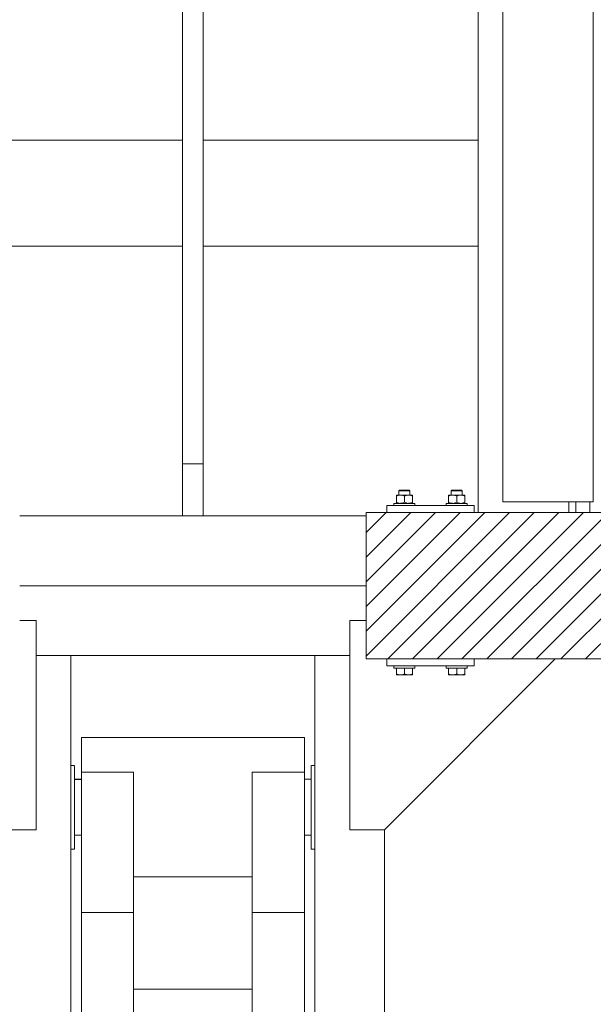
# Model space of a CAD drawing. Header units: millimetres. Extents: x 53056 to 116131, y -669674 to -625124.
# Tile 131 of 168: x 73464 to 74288, y -645721 to -644309. Entities that reach past the tile are written whole.
import ezdxf

# ---------------------------------------------------------------- set-up
doc = ezdxf.new("R2010")
doc.units = ezdxf.units.MM
doc.header["$MEASUREMENT"] = 0
doc.linetypes.add('DGN Style 1', pattern=[536.1990872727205, 0.8921781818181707, -535.3069090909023])
for name, color, linetype, lineweight in [('Side Cradle Blocks', 7, 'Continuous', 0), ('Side Cradle Hydraulic Arm Support', 7, 'Continuous', 0), ('Side Cradle Stbd', 7, 'Continuous', 0), ('Side Cradle Tower Rail Frame', 7, 'Continuous', 0)]:
    doc.layers.add(name, color=color, linetype=linetype, lineweight=lineweight)

# ---------------------------------------------------------------- blocks, each defined once
blk = doc.blocks.new('*U88')
at = {"layer": 'Side Cradle Hydraulic Arm Support', "color": 7, "linetype": 'Continuous', "lineweight": 0}
for p, q in [((-174.9890305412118, -1059.440342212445), (-174.9890305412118, 1359.465325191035)), ((175.0109694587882, 1359.465325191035), (175.0109694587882, -1059.440342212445)), ((-174.9889944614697, 1201.965289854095), (-170.1643245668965, 1201.965324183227)), ((170.1862635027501, 1201.965324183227), (175.010933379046, 1201.965289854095)), ((-160.0004414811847, 1191.965327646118), (-160.0004414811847, 990.9141499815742)), ((-160.0004414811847, 1191.965327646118), (-85.00044148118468, 1191.965327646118)), ((-85.00044148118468, 1191.965327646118), (-85.00044148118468, 990.9141499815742)), ((85.02238039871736, 990.9141499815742), (85.02238039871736, 1191.965327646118)), ((85.02238039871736, 1191.965327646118), (160.0223803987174, 1191.965327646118)), ((160.0223803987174, 990.9141499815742), (160.0223803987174, 1191.965327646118)), ((-160.0004775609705, 1181.964660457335), (-169.677583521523, 1181.964665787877)), ((-160.0004775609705, 1181.842186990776), (-169.677583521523, 1181.839004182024)), ((-169.677583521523, 1181.838918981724), (-160.0004775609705, 1181.842083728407)), ((169.6995224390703, 1181.96447884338), (160.022416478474, 1181.964484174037)), ((169.6995224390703, 1181.950625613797), (160.022416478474, 1181.947442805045)), ((169.699558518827, 1181.95026482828), (169.699558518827, 1181.950625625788)), ((160.0223803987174, 1169.558460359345), (160.0220196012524, 1169.551413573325)), ((160.0223803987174, 1103.696984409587), (160.0223803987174, 1141.965327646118)), ((-169.677583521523, 1101.980425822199), (-160.0004775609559, 1101.98356400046)), ((-160.0004775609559, 1101.966213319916), (-169.677583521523, 1101.966210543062)), ((169.6995224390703, 1102.090569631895), (160.022416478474, 1102.08744931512)), ((160.022416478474, 1102.087343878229), (169.6995224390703, 1102.09048205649)), ((169.6995224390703, 1101.966307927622), (160.022416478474, 1101.966305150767)), ((275.0109694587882, 316.6850334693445), (275.0109694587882, 1109.465289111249)), ((-170.7800019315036, 1081.965362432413), (-174.9889944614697, 1081.965495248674)), ((-169.7809386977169, 1081.965330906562), (-170.727046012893, 1081.965360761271)), ((-169.6776196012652, 1081.965327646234), (-169.7245107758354, 1081.965329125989)), ((-169.6776196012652, 1081.965327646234), (-169.6776196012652, 1086.532555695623)), ((169.699558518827, 1081.965327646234), (169.699558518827, 1086.532555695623)), ((169.7464496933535, 1081.965329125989), (169.699558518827, 1081.965327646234)), ((170.7489849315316, 1081.965360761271), (169.8028776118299, 1081.965330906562)), ((175.010933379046, 1081.965495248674), (170.8019408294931, 1081.965362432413)), ((85.02234431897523, 1041.965327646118), (-85.00040540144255, 1041.965327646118)), ((-160.0004414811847, 990.9141499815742), (-160.0004414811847, -1009.440339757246)), ((-160.0004414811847, 990.9141499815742), (-85.00044148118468, 990.9141499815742)), ((-85.00044148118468, 990.9141499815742), (-85.00044148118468, -1009.440339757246)), ((85.02238039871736, -968.7071967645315), (85.02238039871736, 990.9141499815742)), ((160.0223803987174, 990.9141499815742), (85.02238039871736, 990.9141499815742)), ((160.0223803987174, 990.9141490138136), (160.0223803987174, -1009.440339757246)), ((-160.0000806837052, 938.1203694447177), (-160.0004414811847, 938.1182538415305)), ((160.0220196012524, 938.1203694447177), (160.0223803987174, 938.1182538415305)), ((85.02238039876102, 881.2928032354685), (-85.00044148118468, 881.2928032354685))]:
    blk.add_line(p, q, dxfattribs=at)
at = {"layer": 'Side Cradle Hydraulic Arm Support', "color": 7, "linetype": 'Continuous', "lineweight": 0, "flags": 128}
for points in [[(-248.4889944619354, 1409.465325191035), (-224.9890305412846, 1409.465325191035), (-224.9890305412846, 1109.465325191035), (-274.9890305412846, 1109.465325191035), (-519.9889944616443, 1354.465289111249)], [(248.5109333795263, 1409.465325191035), (225.01096945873, 1409.465325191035), (225.01096945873, 1109.465325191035), (275.01096945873, 1109.465325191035), (520.0109333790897, 1354.465289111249)], [(-160.0004414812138, 1241.965327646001), (160.0223803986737, 1241.965327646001), (160.0223803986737, 1234.353280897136), (160.0223803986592, 1212.676005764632), (160.0223803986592, 1191.965363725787)], [(-160.0004414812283, 1191.96543087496), (-160.0004414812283, 1212.676005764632), (-160.0004414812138, 1234.353280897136), (-160.0004414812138, 1241.965327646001)], [(-169.7759792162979, 1201.965326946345), (-169.6776196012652, 1201.965327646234), (-169.6776196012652, 1197.398099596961), (-169.6776196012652, 1184.391734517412), (-169.6776196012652, 1164.926333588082), (-169.6776196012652, 1141.965327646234), (-169.6776196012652, 1119.004321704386), (-169.6776196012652, 1099.538920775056), (-169.6776196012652, 1086.532555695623)], [(169.699558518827, 1086.532555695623), (169.699558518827, 1099.538920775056), (169.699558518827, 1119.004321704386), (169.699558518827, 1141.965327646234), (169.699558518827, 1164.926333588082), (169.699558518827, 1184.391734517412), (169.699558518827, 1197.398099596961), (169.699558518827, 1201.965327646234), (169.7979181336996, 1201.965326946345)]]:
    blk.add_lwpolyline(points, dxfattribs=at)
blk = doc.blocks.new('*U55')
at = {"linetype": 'Continuous', "lineweight": 0}
h = blk.add_hatch(dxfattribs=at)
h.set_pattern_fill('HATCH', color=30, style=0, pattern_type=2)
h.set_pattern_definition([(45, (-10217.596151, 2250.661394), (-17.71895608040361, 17.71895608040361), [])])
h.paths.add_polyline_path([(-10632.45455786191, 2383.815325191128), (-10632.45455786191, 2378.815325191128), (-10632.45455786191, 2278.815325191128), (-10632.45455786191, 2228.815325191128), (-10632.45455786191, 2173.815325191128), (-10602.45455786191, 2173.815325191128), (-10477.45455786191, 2173.815325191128), (-10360.95459394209, 2173.815325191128), (-10302.45455786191, 2173.815325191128), (-10152.45455786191, 2173.815325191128), (-10122.5960745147, 2173.815325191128), (-9982.454557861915, 2173.815325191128), (-9982.454557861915, 2228.532219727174), (-9982.454557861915, 2278.815325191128), (-9982.454557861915, 2329.098430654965), (-9982.454557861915, 2383.815325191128), (-10122.59607451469, 2383.815325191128), (-10152.45455786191, 2383.815325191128), (-10302.45455786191, 2383.815325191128), (-10311.42136736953, 2383.815325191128), (-10331.42136736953, 2383.815325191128), (-10341.42136736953, 2383.815325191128), (-10471.42136736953, 2383.815325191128), (-10477.45455786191, 2383.815325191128), (-10602.45455786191, 2383.815325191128)])
at = {"color": 30, "linetype": 'Continuous', "lineweight": 0, "flags": 128}
blk.add_lwpolyline([(-10302.45455786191, 2383.815325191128), (-10311.42136736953, 2383.815325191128), (-10331.42136736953, 2383.815325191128), (-10341.42136736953, 2383.815325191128), (-10471.42136736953, 2383.815325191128), (-10477.45455786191, 2383.815325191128), (-10602.45455786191, 2383.815325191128), (-10632.45455786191, 2383.815325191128), (-10632.45455786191, 2383.815325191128), (-10632.45455786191, 2378.815325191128), (-10632.45455786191, 2278.815325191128), (-10632.45455786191, 2228.815325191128), (-10632.45455786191, 2173.815325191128), (-10602.45455786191, 2173.815325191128), (-10477.45455786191, 2173.815325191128), (-10360.95459394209, 2173.815325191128), (-10302.45455786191, 2173.815325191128)], dxfattribs=at)
at = {"layer": 'Side Cradle Blocks', "color": 7, "linetype": 'Continuous', "lineweight": 0}
for p, q in [((-10572.50481039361, 2415.815325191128), (-10574.77577383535, 2415.815325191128)), ((-10571.79770361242, 2414.815325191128), (-10574.393090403, 2414.815325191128)), ((-10508.11141211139, 2414.815325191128), (-10505.51602532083, 2414.815325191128)), ((-10507.40430533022, 2415.815325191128), (-10505.13334188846, 2415.815325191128)), ((-10589.03764763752, 2408.773167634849), (-10589.03764763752, 2408.598414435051)), ((-10589.03764763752, 2406.981257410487), (-10586.90129892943, 2407.964641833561)), ((-10589.03764763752, 2406.981257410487), (-10589.03764763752, 2398.607235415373)), ((-10588.34752420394, 2408.773167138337), (-10588.45561133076, 2408.772806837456)), ((-10583.24610274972, 2408.773167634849), (-10586.3121062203, 2408.773167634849)), ((-10585.50291652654, 2408.772806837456), (-10585.45459394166, 2408.772833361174)), ((-10583.24610274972, 2408.773167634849), (-10579.48982687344, 2408.773167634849)), ((-10579.75457402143, 2408.091579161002), (-10581.76984054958, 2408.648406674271)), ((-10577.45455786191, 2406.981257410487), (-10575.31820915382, 2407.964641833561)), ((-10577.45455786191, 2398.607235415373), (-10577.45455786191, 2406.981257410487)), ((-10571.6630129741, 2408.773167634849), (-10568.59700950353, 2408.773167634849)), ((-10568.17148424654, 2408.091579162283), (-10570.18675077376, 2408.648406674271)), ((-10569.4061992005, 2408.772806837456), (-10569.45452178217, 2408.772833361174)), ((-10566.45350439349, 2408.772806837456), (-10566.56162989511, 2408.773167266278)), ((-10565.87146808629, 2407.990024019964), (-10565.87146808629, 2408.028356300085)), ((-10565.87146808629, 2407.990024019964), (-10565.87146808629, 2406.981257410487)), ((-10565.87146808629, 2398.607235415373), (-10565.87146808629, 2406.981257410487)), ((-10514.03764763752, 2407.990024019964), (-10514.03764763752, 2408.028356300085)), ((-10514.03764763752, 2406.981257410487), (-10514.03764763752, 2407.990024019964)), ((-10514.03764763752, 2398.607235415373), (-10514.03764763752, 2406.981257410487)), ((-10513.45561133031, 2408.772806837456), (-10513.34748582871, 2408.773167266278)), ((-10511.73763147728, 2408.091579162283), (-10509.72236495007, 2408.648406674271)), ((-10508.24610274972, 2408.773167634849), (-10511.3121062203, 2408.773167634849)), ((-10510.45459394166, 2408.772833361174), (-10510.50291652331, 2408.772806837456)), ((-10502.45455786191, 2406.981257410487), (-10504.59090656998, 2407.964641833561)), ((-10502.45455786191, 2398.607235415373), (-10502.45455786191, 2406.981257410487)), ((-10496.6630129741, 2408.773167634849), (-10500.41928885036, 2408.773167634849)), ((-10500.15454170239, 2408.091579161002), (-10498.13927517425, 2408.648406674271)), ((-10496.6630129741, 2408.773167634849), (-10493.59700950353, 2408.773167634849)), ((-10494.45452178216, 2408.772833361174), (-10494.40619919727, 2408.772806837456)), ((-10490.87146808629, 2406.981257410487), (-10493.00781679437, 2407.964641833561)), ((-10491.45350439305, 2408.772806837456), (-10491.56159151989, 2408.773167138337)), ((-10490.87146808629, 2408.773167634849), (-10490.87146808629, 2408.598414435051)), ((-10490.87146808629, 2406.981257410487), (-10490.87146808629, 2398.607235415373)), ((-10602.45455786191, 2393.815325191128), (-10602.45455786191, 2383.815361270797)), ((-10477.45455786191, 2393.815325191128), (-10602.45455786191, 2393.815325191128)), ((-10589.03764763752, 2397.598468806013), (-10589.03764763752, 2398.607235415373)), ((-10588.35819884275, 2396.815361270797), (-10588.4556113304, 2396.81568598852)), ((-10585.50291652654, 2396.81568598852), (-10585.45459394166, 2396.815659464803)), ((-10585.20403942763, 2397.033901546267), (-10583.24642594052, 2396.815361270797)), ((-10579.61260094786, 2397.565450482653), (-10577.45455786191, 2398.607235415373)), ((-10573.620949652, 2397.033901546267), (-10571.66333616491, 2396.815361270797)), ((-10569.45452178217, 2396.815659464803), (-10569.40619919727, 2396.81568598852)), ((-10568.02951117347, 2397.565450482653), (-10565.87146808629, 2398.607235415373)), ((-10566.45350439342, 2396.81568598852), (-10566.55091688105, 2396.815361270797)), ((-10565.87146808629, 2397.056120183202), (-10565.87146808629, 2396.815361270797)), ((-10511.87960455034, 2397.565450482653), (-10514.03764763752, 2398.607235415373)), ((-10514.03764763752, 2397.056120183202), (-10514.03764763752, 2396.815361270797)), ((-10513.4556113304, 2396.81568598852), (-10513.35819884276, 2396.815361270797)), ((-10510.50291652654, 2396.81568598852), (-10510.45459394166, 2396.815659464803)), ((-10506.28816607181, 2397.033901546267), (-10508.24577955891, 2396.815361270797)), ((-10500.29651477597, 2397.565450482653), (-10502.45455786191, 2398.607235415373)), ((-10494.70507629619, 2397.033901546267), (-10496.66268978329, 2396.815361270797)), ((-10494.45452178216, 2396.815659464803), (-10494.40619919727, 2396.81568598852)), ((-10491.45350439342, 2396.81568598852), (-10491.55091688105, 2396.815361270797)), ((-10490.87146808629, 2397.598468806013), (-10490.87146808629, 2398.607235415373)), ((-10477.45455786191, 2383.815361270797), (-10477.45455786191, 2393.815325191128)), ((-10632.45455786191, 2383.815325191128), (-10632.45455786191, 2173.815325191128)), ((-9982.454557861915, 2383.815325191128), (-10632.45455786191, 2383.815325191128)), ((-10632.45455786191, 2173.815325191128), (-9982.454557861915, 2173.815325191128)), ((-10602.45455786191, 2163.815325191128), (-10602.45455786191, 2173.815289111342)), ((-10477.45455786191, 2173.815289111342), (-10477.45455786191, 2163.815325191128)), ((-10477.45455786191, 2163.815325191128), (-10602.45455786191, 2163.815325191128)), ((-10589.03764763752, 2152.607235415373), (-10589.03764763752, 2160.815289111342)), ((-10571.71430637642, 2160.815325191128), (-10577.45455786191, 2160.815325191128)), ((-10577.45455786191, 2152.607235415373), (-10577.45455786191, 2160.815284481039)), ((-10565.87146808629, 2160.815289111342), (-10565.87146808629, 2152.607235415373)), ((-10514.03764763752, 2160.815289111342), (-10514.03764763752, 2152.607235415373)), ((-10508.19480934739, 2160.815325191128), (-10502.45455786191, 2160.815325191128)), ((-10502.45455786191, 2152.607235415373), (-10502.45455786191, 2160.815284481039)), ((-10490.87146808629, 2152.607235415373), (-10490.87146808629, 2160.815289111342)), ((-10589.03764763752, 2151.598468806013), (-10589.03764763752, 2152.607235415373)), ((-10586.90129892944, 2151.623850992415), (-10589.03764763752, 2152.607235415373)), ((-10588.45561133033, 2150.81568598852), (-10588.34752420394, 2150.815325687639)), ((-10588.34732618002, 2150.815325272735), (-10588.13084574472, 2150.81568598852)), ((-10583.24610274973, 2150.815325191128), (-10586.3121062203, 2150.815325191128)), ((-10586.18872512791, 2150.81568598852), (-10586.31191698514, 2150.81532574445)), ((-10583.24525314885, 2150.815325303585), (-10580.52172516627, 2150.81568598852)), ((-10577.45455786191, 2152.607235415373), (-10579.61260094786, 2151.565450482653)), ((-10575.31820915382, 2151.623850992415), (-10577.45455786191, 2152.607235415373)), ((-10571.66301297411, 2150.815325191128), (-10575.41928885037, 2150.815325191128)), ((-10574.38739055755, 2150.81568598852), (-10571.66344074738, 2150.815325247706)), ((-10565.87146808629, 2152.607235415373), (-10568.02951117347, 2151.565450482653)), ((-10565.87146808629, 2150.815325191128), (-10566.56174049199, 2150.815325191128)), ((-10566.4535043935, 2150.81568598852), (-10566.56162989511, 2150.815325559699)), ((-10565.87146808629, 2151.056120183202), (-10565.87146808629, 2150.815325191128)), ((-10514.03764763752, 2152.607235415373), (-10511.87960455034, 2151.565450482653)), ((-10514.03764763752, 2151.056120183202), (-10514.03764763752, 2150.815325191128)), ((-10514.03764763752, 2150.815325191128), (-10513.34737523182, 2150.815325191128)), ((-10513.34748582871, 2150.815325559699), (-10513.45561133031, 2150.81568598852)), ((-10508.24610274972, 2150.815325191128), (-10504.48982687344, 2150.815325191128)), ((-10508.24567497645, 2150.815325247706), (-10505.52172516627, 2150.81568598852)), ((-10504.59090656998, 2151.623850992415), (-10502.45455786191, 2152.607235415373)), ((-10502.45455786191, 2152.607235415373), (-10500.29651477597, 2151.565450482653)), ((-10499.38739055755, 2150.81568598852), (-10496.66386257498, 2150.815325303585)), ((-10496.6630129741, 2150.815325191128), (-10493.59700950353, 2150.815325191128)), ((-10493.59719873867, 2150.81532574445), (-10493.72039059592, 2150.81568598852)), ((-10493.00781679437, 2151.623850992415), (-10490.87146808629, 2152.607235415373)), ((-10491.77826997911, 2150.81568598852), (-10491.56178954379, 2150.815325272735)), ((-10491.45350439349, 2150.81568598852), (-10491.56159151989, 2150.815325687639)), ((-10490.87146808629, 2151.598468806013), (-10490.87146808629, 2152.607235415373))]:
    blk.add_line(p, q, dxfattribs=at)
at = {"layer": 'Side Cradle Blocks', "color": 7, "linetype": 'Continuous', "lineweight": 0, "flags": 128}
for points in [[(-10585.45455786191, 2408.773203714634), (-10585.45455786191, 2414.815325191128), (-10584.45455786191, 2415.815325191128), (-10583.92171458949, 2415.815325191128), (-10582.40430533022, 2415.815325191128), (-10580.13334188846, 2415.815325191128), (-10577.45455786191, 2415.815325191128), (-10574.77577383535, 2415.815325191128)], [(-10585.45455786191, 2414.815325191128), (-10584.845594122, 2414.815325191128), (-10583.11141211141, 2414.815325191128), (-10580.51602532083, 2414.815325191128), (-10577.45455786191, 2414.815325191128), (-10574.393090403, 2414.815325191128)], [(-10572.50481039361, 2415.815325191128), (-10570.98740113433, 2415.815325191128), (-10570.45455786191, 2415.815325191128), (-10569.45455786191, 2414.815325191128), (-10569.45455786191, 2408.773203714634)], [(-10571.79770361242, 2414.815325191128), (-10570.06352160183, 2414.815325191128), (-10569.45455786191, 2414.815325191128)], [(-10510.45455786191, 2408.773203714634), (-10510.45455786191, 2414.815325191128), (-10509.45455786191, 2415.815325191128), (-10508.92171458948, 2415.815325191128), (-10507.40430533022, 2415.815325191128)], [(-10510.45455786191, 2414.815325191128), (-10509.845594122, 2414.815325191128), (-10508.11141211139, 2414.815325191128)], [(-10505.51602532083, 2414.815325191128), (-10502.45455786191, 2414.815325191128), (-10499.39309040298, 2414.815325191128), (-10496.79770361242, 2414.815325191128), (-10495.06352160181, 2414.815325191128), (-10494.45455786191, 2414.815325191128)], [(-10505.13334188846, 2415.815325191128), (-10502.45455786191, 2415.815325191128), (-10499.77577383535, 2415.815325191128), (-10497.5048103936, 2415.815325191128), (-10495.98740113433, 2415.815325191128), (-10495.45455786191, 2415.815325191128), (-10494.45455786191, 2414.815325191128), (-10494.45455786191, 2408.773203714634)], [(-10589.03764763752, 2408.773167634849), (-10588.34737523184, 2408.773167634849), (-10586.3121062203, 2408.773167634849)], [(-10589.03764763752, 2406.981257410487), (-10589.03764763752, 2407.990024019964), (-10589.03764763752, 2408.026235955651), (-10589.03764763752, 2408.598414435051)], [(-10586.90129892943, 2407.964641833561), (-10586.24589331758, 2408.266332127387), (-10585.20403942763, 2408.55459127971), (-10583.24610274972, 2408.773167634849), (-10582.50427649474, 2408.741537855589), (-10581.76984054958, 2408.648406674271)], [(-10579.75457402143, 2408.091579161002), (-10579.61260094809, 2408.023042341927), (-10577.45455786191, 2406.981257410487)], [(-10571.6630129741, 2408.773167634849), (-10575.41928885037, 2408.773167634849), (-10579.48982687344, 2408.773167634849)], [(-10575.31820915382, 2407.964641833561), (-10574.66280354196, 2408.266332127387), (-10573.620949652, 2408.55459127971), (-10571.6630129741, 2408.773167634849), (-10570.92118671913, 2408.741537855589), (-10570.18675077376, 2408.648406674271)], [(-10568.59700950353, 2408.773167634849), (-10566.56174049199, 2408.773167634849), (-10565.87146808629, 2408.773167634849), (-10565.87146808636, 2408.532372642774), (-10565.87146808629, 2408.028356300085)], [(-10568.17148424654, 2408.091579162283), (-10568.02951117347, 2408.023042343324), (-10565.87146808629, 2406.981257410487)], [(-10514.03764763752, 2408.028356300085), (-10514.03764763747, 2408.532372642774), (-10514.03764763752, 2408.773167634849), (-10513.34737523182, 2408.773167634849), (-10511.3121062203, 2408.773167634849)], [(-10514.03764763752, 2406.981257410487), (-10511.87960455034, 2408.023042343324), (-10511.73763147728, 2408.091579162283)], [(-10509.72236495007, 2408.648406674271), (-10508.98792900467, 2408.741537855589), (-10508.24610274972, 2408.773167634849), (-10506.28816607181, 2408.55459127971), (-10505.24631218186, 2408.266332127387), (-10504.59090656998, 2407.964641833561)], [(-10500.41928885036, 2408.773167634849), (-10504.48982687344, 2408.773167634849), (-10508.24610274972, 2408.773167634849)], [(-10502.45455786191, 2406.981257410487), (-10500.29651477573, 2408.023042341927), (-10500.15454170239, 2408.091579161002)], [(-10498.13927517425, 2408.648406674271), (-10497.40483922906, 2408.741537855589), (-10496.6630129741, 2408.773167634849), (-10494.70507629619, 2408.55459127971), (-10493.66322240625, 2408.266332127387), (-10493.00781679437, 2407.964641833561)], [(-10493.59700950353, 2408.773167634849), (-10491.56174049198, 2408.773167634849), (-10490.87146808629, 2408.773167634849)], [(-10490.87146808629, 2408.598414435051), (-10490.87146808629, 2408.026235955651), (-10490.87146808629, 2407.990024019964), (-10490.87146808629, 2406.981257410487)], [(-10592.45455786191, 2393.815361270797), (-10592.45455786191, 2396.815325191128), (-10591.31275084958, 2396.815325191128), (-10588.06115957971, 2396.815325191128), (-10583.19480934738, 2396.815325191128), (-10577.45455786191, 2396.815325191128), (-10571.71430637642, 2396.815325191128), (-10566.84795614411, 2396.815325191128), (-10563.59636487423, 2396.815325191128), (-10562.45455786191, 2396.815325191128), (-10562.45455786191, 2393.815361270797)], [(-10585.20403942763, 2397.033901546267), (-10586.24589331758, 2397.32216069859), (-10586.90129892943, 2397.623850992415), (-10589.03764763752, 2398.607235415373)], [(-10589.03764763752, 2397.598468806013), (-10589.03764763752, 2397.562256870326), (-10589.03764763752, 2396.990078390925), (-10589.03764763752, 2396.815361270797)], [(-10579.61260094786, 2397.565450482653), (-10579.75457402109, 2397.496913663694), (-10581.76984054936, 2396.940086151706), (-10582.50427649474, 2396.846954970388), (-10583.24525655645, 2396.815361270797)], [(-10573.620949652, 2397.033901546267), (-10574.66280354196, 2397.32216069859), (-10575.31820915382, 2397.623850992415), (-10577.45455786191, 2398.607235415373)], [(-10568.02951117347, 2397.565450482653), (-10568.17148424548, 2397.496913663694), (-10570.18675077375, 2396.940086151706), (-10570.92118671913, 2396.846954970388), (-10571.66216678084, 2396.815361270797)], [(-10565.87146808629, 2397.056120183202), (-10565.87146808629, 2397.560136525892), (-10565.87146808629, 2397.598468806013), (-10565.87146808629, 2398.607235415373)], [(-10517.45455786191, 2393.815361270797), (-10517.45455786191, 2396.815325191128), (-10516.31275084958, 2396.815325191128), (-10513.06115957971, 2396.815325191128), (-10508.19480934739, 2396.815325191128), (-10502.45455786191, 2396.815325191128), (-10496.71430637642, 2396.815325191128), (-10491.84795614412, 2396.815325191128), (-10488.59636487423, 2396.815325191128), (-10487.45455786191, 2396.815325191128), (-10487.45455786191, 2393.815361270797)], [(-10514.03764763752, 2398.607235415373), (-10514.03764763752, 2397.598468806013), (-10514.03764763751, 2397.560136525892), (-10514.03764763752, 2397.056120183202)], [(-10508.24694894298, 2396.815361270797), (-10508.98792900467, 2396.846954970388), (-10509.72236495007, 2396.940086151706), (-10511.73763147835, 2397.496913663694), (-10511.87960455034, 2397.565450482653)], [(-10502.45455786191, 2398.607235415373), (-10504.59090656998, 2397.623850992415), (-10505.24631218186, 2397.32216069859), (-10506.28816607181, 2397.033901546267)], [(-10496.66385916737, 2396.815361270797), (-10497.40483922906, 2396.846954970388), (-10498.13927517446, 2396.940086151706), (-10500.15454170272, 2397.496913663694), (-10500.29651477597, 2397.565450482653)], [(-10490.87146808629, 2398.607235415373), (-10493.00781679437, 2397.623850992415), (-10493.66322240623, 2397.32216069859), (-10494.70507629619, 2397.033901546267)], [(-10490.87146808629, 2396.815361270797), (-10490.87146808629, 2396.990078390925), (-10490.87146808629, 2397.562256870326), (-10490.87146808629, 2397.598468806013)], [(-10577.45455786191, 2160.815325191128), (-10583.19480934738, 2160.815325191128), (-10588.06115957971, 2160.815325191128), (-10591.31275084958, 2160.815325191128), (-10592.45455786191, 2160.815325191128), (-10592.45455786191, 2163.815289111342)], [(-10562.45455786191, 2163.815289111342), (-10562.45455786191, 2160.815325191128), (-10563.59636487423, 2160.815325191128), (-10566.84795614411, 2160.815325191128), (-10571.71430637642, 2160.815325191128)], [(-10508.19480934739, 2160.815325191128), (-10513.06115957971, 2160.815325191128), (-10516.31275084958, 2160.815325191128), (-10517.45455786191, 2160.815325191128), (-10517.45455786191, 2163.815289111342)], [(-10487.45455786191, 2163.815289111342), (-10487.45455786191, 2160.815325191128), (-10488.59636487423, 2160.815325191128), (-10491.84795614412, 2160.815325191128), (-10496.71430637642, 2160.815325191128), (-10502.45455786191, 2160.815325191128)], [(-10589.03764763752, 2151.598468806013), (-10589.03764763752, 2151.562256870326), (-10589.03764763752, 2150.990078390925), (-10589.03764763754, 2150.815325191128), (-10588.34737523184, 2150.815325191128), (-10586.3121062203, 2150.815325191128)], [(-10586.90129892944, 2151.623850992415), (-10586.24589331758, 2151.32216069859), (-10585.20403942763, 2151.033901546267), (-10583.24610274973, 2150.815325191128), (-10582.50427649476, 2150.846954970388), (-10581.76984054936, 2150.940086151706), (-10579.75457402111, 2151.496913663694), (-10579.61260094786, 2151.565450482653)], [(-10583.24610274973, 2150.815325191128), (-10579.48982687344, 2150.815325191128), (-10575.41928885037, 2150.815325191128)], [(-10575.31820915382, 2151.623850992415), (-10574.66280354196, 2151.32216069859), (-10573.620949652, 2151.033901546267), (-10571.66301297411, 2150.815325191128), (-10570.92118671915, 2150.846954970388), (-10570.18675077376, 2150.940086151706), (-10568.17148424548, 2151.496913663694), (-10568.02951117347, 2151.565450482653)], [(-10571.66336966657, 2150.815325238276), (-10571.66301297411, 2150.815325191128), (-10568.59700950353, 2150.815325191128), (-10566.56174049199, 2150.815325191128)], [(-10565.87146808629, 2151.056120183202), (-10565.87146808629, 2151.560136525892), (-10565.87146808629, 2151.598468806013), (-10565.87146808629, 2152.607235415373)], [(-10514.03764763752, 2152.607235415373), (-10514.03764763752, 2151.598468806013), (-10514.03764763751, 2151.560136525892), (-10514.03764763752, 2151.056120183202)], [(-10513.34737523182, 2150.815325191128), (-10511.3121062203, 2150.815325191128), (-10508.24610274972, 2150.815325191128), (-10508.24574605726, 2150.815325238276)], [(-10511.87960455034, 2151.565450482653), (-10511.73763147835, 2151.496913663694), (-10509.72236495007, 2150.940086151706), (-10508.98792900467, 2150.846954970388), (-10508.24610274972, 2150.815325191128), (-10506.28816607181, 2151.033901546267), (-10505.24631218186, 2151.32216069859), (-10504.59090656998, 2151.623850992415)], [(-10504.48982687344, 2150.815325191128), (-10500.41928885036, 2150.815325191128), (-10496.6630129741, 2150.815325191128)], [(-10500.29651477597, 2151.565450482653), (-10500.15454170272, 2151.496913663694), (-10498.13927517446, 2150.940086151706), (-10497.40483922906, 2150.846954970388), (-10496.6630129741, 2150.815325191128), (-10494.70507629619, 2151.033901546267), (-10493.66322240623, 2151.32216069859), (-10493.00781679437, 2151.623850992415)], [(-10493.59700950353, 2150.815325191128), (-10491.56174049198, 2150.815325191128), (-10490.87146808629, 2150.815325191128), (-10490.87146808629, 2150.990078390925), (-10490.87146808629, 2151.562256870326), (-10490.87146808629, 2151.598468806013)]]:
    blk.add_lwpolyline(points, dxfattribs=at)
at = {"layer": 'Side Cradle Stbd', "color": 7, "linetype": 'Continuous', "lineweight": 0}
for p, q in [((-11129.45452178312, 2378.815325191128), (-10895.9545578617, 2378.815325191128)), ((-10865.9545578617, 2378.815325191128), (-10632.45459394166, 2378.815325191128)), ((-10632.45459394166, 2278.815325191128), (-11129.45452178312, 2278.815325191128)), ((-11105.95452178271, 2178.815325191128), (-10655.9545939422, 2178.815325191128))]:
    blk.add_line(p, q, dxfattribs=at)
at = {"layer": 'Side Cradle Tower Rail Frame', "color": 7, "linetype": 'Continuous', "lineweight": 0}
for p, q in [((-10436.42136736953, 4393.354812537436), (-10436.42136736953, 2398.815325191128)), ((-10306.42136736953, 2398.815325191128), (-10306.42136736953, 4393.354812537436)), ((-10471.42136736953, 4328.815325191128), (-10471.42136736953, 2383.815361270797)), ((-10895.9545578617, 3580.19995271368), (-10895.95455786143, 2453.432702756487)), ((-10865.95455786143, 2453.432702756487), (-10865.9545578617, 3580.19995271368)), ((-11290.48771227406, 2917.373085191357), (-10895.95459394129, 2917.373085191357)), ((-10865.95452178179, 2917.373085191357), (-10471.42140344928, 2917.373085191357)), ((-11290.48771227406, 2765.257565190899), (-10895.95459394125, 2765.257565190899)), ((-10865.95452178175, 2765.257565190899), (-10471.42140344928, 2765.257565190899)), ((-10895.95455786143, 2453.432702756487), (-10895.9545578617, 2378.815325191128)), ((-10865.95455786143, 2453.432702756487), (-10895.95455786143, 2453.432702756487)), ((-10865.9545578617, 2378.815325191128), (-10865.95455786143, 2453.432702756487)), ((-10436.42136736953, 2398.815325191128), (-10306.42136736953, 2398.815325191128)), ((-10341.42136736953, 2383.815361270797), (-10341.42136736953, 2398.815289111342)), ((-10331.42136736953, 2398.813919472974), (-10331.42136736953, 2398.808298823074)), ((-10331.42136736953, 2383.815361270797), (-10331.42136736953, 2398.808298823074)), ((-10311.42136736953, 2383.815361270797), (-10311.42136736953, 2398.815289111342)), ((-10865.9545578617, 2378.815325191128), (-10895.9545578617, 2378.815325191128))]:
    blk.add_line(p, q, dxfattribs=at)
at = {"layer": 'Side Cradle Stbd', "color": 7, "linetype": 'Continuous', "lineweight": 0}
blk.add_blockref('*U88', (-10880.96552732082, 819.3500000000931), dxfattribs=at)

msp = doc.modelspace()

# ---------------------------------------------------------------- block references
at = {"color": 7, "linetype": 'DGN Style 1', "lineweight": 0}
msp.add_blockref('*U55', (84593.95000000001, -647399.3500000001), dxfattribs=at)

doc.saveas('drawing.dxf')
